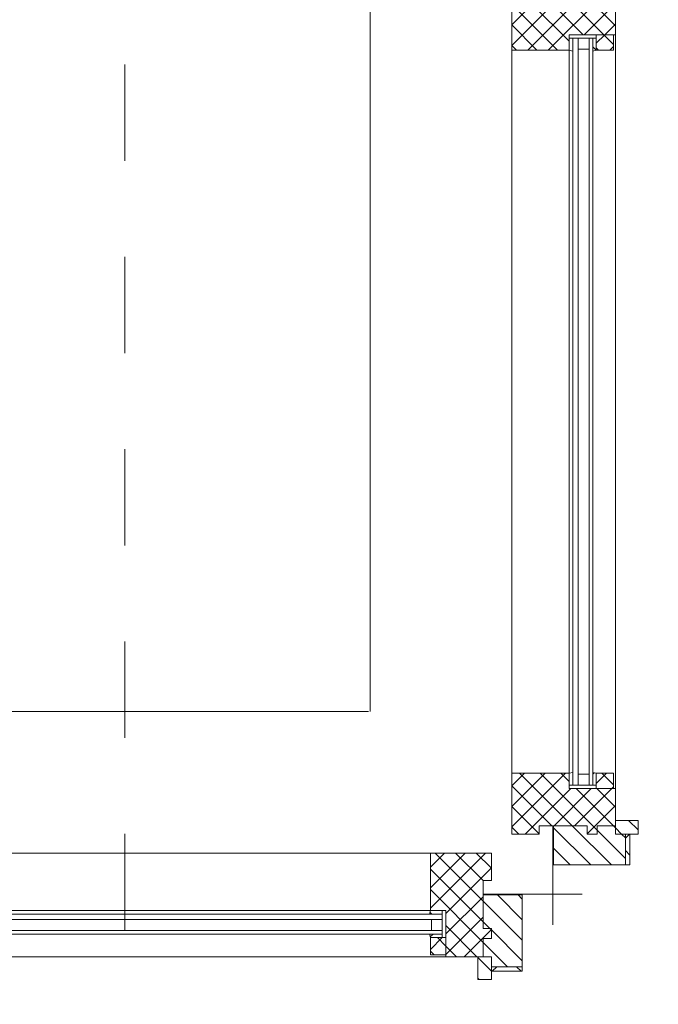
# Model space of a CAD drawing. Header units: millimetres. Extents: x -117530 to 51532, y -61772 to 24900.
# Tile 44 of 175: x -49609 to -48906, y -19462 to -18379. Entities that reach past the tile are written whole.
import ezdxf

# ---------------------------------------------------------------- set-up
doc = ezdxf.new("R2010")
doc.units = ezdxf.units.MM
doc.header["$LTSCALE"] = 254
doc.linetypes.add('Dash Style-6', pattern=[0.833282, 0.416718, -0.416565])
for name, color, linetype, lineweight in [('0.01 None', 7, 'Continuous', 0), ('HATCH_REACTORS', 7, 'Continuous', 0), ('LAYER21', 7, 'Continuous', 0), ('LAYER30', 7, 'Continuous', 0), ('LAYER31', 7, 'Continuous', 0)]:
    doc.layers.add(name, color=color, linetype=linetype, lineweight=lineweight)
pattern_1 = [(135, (11.314, 11.314), (11.3137084, 11.3137086), [])]
pattern_2 = [(45.000001, (11.314, -11.314), (11.3137087, -11.3137083), [])]
pattern_3 = [(45, (17.678, -17.678), (17.67767, -17.677669), [])]
pattern_4 = [(135, (17.678, 17.678), (17.6776694, 17.6776696), [])]

# ---------------------------------------------------------------- blocks, each defined once
blk = doc.blocks.new('Group-38-1')
at = {"layer": 'HATCH_REACTORS', "linetype": 'Continuous', "lineweight": 0}
h = blk.add_hatch(dxfattribs=at)
h.set_pattern_fill('ARKEY_normaala_26', style=0, pattern_type=2)
h.set_pattern_definition(pattern_2)
h.paths.add_polyline_path([(-100699.3, -9740.4), (-100636.3, -9740.4), (-100636.3, -9723.4), (-100585.3, -9723.4), (-100585.3, -9673.4), (-100648.3, -9673.4), (-100648.3, -9690.4), (-100699.3, -9690.4)])
at = {"layer": 'LAYER31', "linetype": 'Continuous', "lineweight": 0}
h = blk.add_hatch(dxfattribs=at)
h.set_pattern_fill('ARKEY_normaala_23', style=0, pattern_type=2)
h.set_pattern_definition(pattern_1)
h.paths.add_polyline_path([(-100699.3, -9740.4), (-100636.3, -9740.4), (-100636.3, -9723.4), (-100585.3, -9723.4), (-100585.3, -9673.4), (-100648.3, -9673.4), (-100648.3, -9690.4), (-100699.3, -9690.4)])
at = {"layer": 'HATCH_REACTORS', "color": 17, "lineweight": 0, "flags": 128}
blk.add_lwpolyline([(-100699.3, -9740.4), (-100636.3, -9740.4), (-100636.3, -9723.4), (-100585.3, -9723.4), (-100585.3, -9673.4), (-100648.3, -9673.4), (-100648.3, -9690.4), (-100699.3, -9690.4)], close=True, dxfattribs=at)
at = {"layer": 'LAYER31', "color": 17, "linetype": 'Continuous', "lineweight": 0, "flags": 128}
blk.add_lwpolyline([(-100699.3, -9740.4), (-100636.3, -9740.4), (-100636.3, -9723.4), (-100585.3, -9723.4), (-100585.3, -9673.4), (-100648.3, -9673.4), (-100648.3, -9690.4), (-100699.3, -9690.4)], close=True, dxfattribs=at)
blk = doc.blocks.new('Group-39-1')
at = {"layer": 'HATCH_REACTORS', "linetype": 'Continuous', "lineweight": 0}
h = blk.add_hatch(dxfattribs=at)
h.set_pattern_fill('ARKEY_normaala_26', style=0, pattern_type=2)
h.set_pattern_definition(pattern_2)
h.paths.add_polyline_path([(-100699.3, -10602.9), (-100669.3, -10602.9), (-100669.3, -10593.9), (-100616.3, -10593.9), (-100616.3, -10602.9), (-100605.3, -10602.9), (-100605.3, -10593.9), (-100585.3, -10593.9), (-100585.3, -10552.9), (-100636.3, -10552.9), (-100636.3, -10535.9), (-100699.3, -10535.9)])
at = {"layer": 'LAYER31', "linetype": 'Continuous', "lineweight": 0}
h = blk.add_hatch(dxfattribs=at)
h.set_pattern_fill('ARKEY_normaala_23', style=0, pattern_type=2)
h.set_pattern_definition(pattern_1)
h.paths.add_polyline_path([(-100699.3, -10602.9), (-100669.3, -10602.9), (-100669.3, -10593.9), (-100616.3, -10593.9), (-100616.3, -10602.9), (-100605.3, -10602.9), (-100605.3, -10593.9), (-100585.3, -10593.9), (-100585.3, -10552.9), (-100636.3, -10552.9), (-100636.3, -10535.9), (-100699.3, -10535.9)])
at = {"layer": 'HATCH_REACTORS', "color": 17, "lineweight": 0, "flags": 128}
blk.add_lwpolyline([(-100699.3, -10602.9), (-100669.3, -10602.9), (-100669.3, -10593.9), (-100616.3, -10593.9), (-100616.3, -10602.9), (-100605.3, -10602.9), (-100605.3, -10593.9), (-100585.3, -10593.9), (-100585.3, -10552.9), (-100636.3, -10552.9), (-100636.3, -10535.9), (-100699.3, -10535.9)], close=True, dxfattribs=at)
at = {"layer": 'LAYER31', "color": 17, "linetype": 'Continuous', "lineweight": 0, "flags": 128}
blk.add_lwpolyline([(-100699.3, -10602.9), (-100669.3, -10602.9), (-100669.3, -10593.9), (-100616.3, -10593.9), (-100616.3, -10602.9), (-100605.3, -10602.9), (-100605.3, -10593.9), (-100585.3, -10593.9), (-100585.3, -10552.9), (-100636.3, -10552.9), (-100636.3, -10535.9), (-100699.3, -10535.9)], close=True, dxfattribs=at)
blk = doc.blocks.new('Group-42-1')
at = {"layer": 'HATCH_REACTORS', "linetype": 'Continuous', "lineweight": 0}
h = blk.add_hatch(dxfattribs=at)
h.set_pattern_fill('ARKEY_normaala_7', style=0, pattern_type=2)
h.set_pattern_definition(pattern_3)
h.paths.add_polyline_path([(-100574.3, -10602.9), (-100569.3, -10602.9), (-100569.3, -10636.9), (-100574.3, -10636.9), (-100574.3, -10602.9)])
h = blk.add_hatch(dxfattribs=at)
h.set_pattern_fill('ARKEY_normaala_8', style=0, pattern_type=2)
h.set_pattern_definition(pattern_4)
h.paths.add_polyline_path([(-100574.3, -10602.9), (-100569.3, -10602.9), (-100569.3, -10636.9), (-100574.3, -10636.9), (-100574.3, -10602.9)])
at = {"layer": 'LAYER31', "linetype": 'Continuous', "lineweight": 0}
h = blk.add_hatch(dxfattribs=at)
h.set_pattern_fill('ARKEY_normaala_23', style=0, pattern_type=2)
h.set_pattern_definition(pattern_1)
h.paths.add_polyline_path([(-100574.3, -10636.9), (-100574.3, -10602.9), (-100585.3, -10602.9), (-100585.3, -10593.9), (-100605.3, -10593.9), (-100605.3, -10602.9), (-100616.3, -10602.9), (-100616.3, -10593.9), (-100653.3, -10593.9), (-100653.3, -10636.9), (-100574.3, -10636.9)])
at = {"layer": 'HATCH_REACTORS', "color": 17, "lineweight": 0, "flags": 128}
blk.add_lwpolyline([(-100574.3, -10602.9), (-100569.3, -10602.9), (-100569.3, -10636.9), (-100574.3, -10636.9), (-100574.3, -10602.9)], close=True, dxfattribs=at)
blk.add_lwpolyline([(-100574.3, -10602.9), (-100569.3, -10602.9), (-100569.3, -10636.9), (-100574.3, -10636.9), (-100574.3, -10602.9)], close=True, dxfattribs=at)
at = {"layer": 'LAYER31', "color": 17, "linetype": 'Continuous', "lineweight": 0}
blk.add_line((-100654.3, -10593.9, -28800), (-100654.3, -10702.9, -28800), dxfattribs=at)
at = {"layer": 'LAYER31', "color": 17, "linetype": 'Continuous', "lineweight": 0, "flags": 128}
blk.add_lwpolyline([(-100574.3, -10636.9), (-100574.3, -10602.9), (-100585.3, -10602.9), (-100585.3, -10593.9), (-100605.3, -10593.9), (-100605.3, -10602.9), (-100616.3, -10602.9), (-100616.3, -10593.9), (-100653.3, -10593.9), (-100653.3, -10636.9), (-100574.3, -10636.9)], close=True, dxfattribs=at)
blk.add_lwpolyline([(-100574.3, -10602.9), (-100569.3, -10602.9), (-100569.3, -10636.9), (-100574.3, -10636.9), (-100574.3, -10602.9)], dxfattribs=at)
blk = doc.blocks.new('Group-43-1')
at = {"layer": 'LAYER31', "linetype": 'Continuous', "lineweight": 0}
h = blk.add_hatch(dxfattribs=at)
h.set_pattern_fill('ARKEY_normaala_23', style=0, pattern_type=2)
h.set_pattern_definition(pattern_1)
h.paths.add_polyline_path([(-100585.3, -10602.9), (-100585.3, -10587.9), (-100560.3, -10587.9), (-100560.3, -10602.9), (-100585.3, -10602.9)])
at = {"layer": 'LAYER31', "color": 17, "linetype": 'Continuous', "lineweight": 0, "flags": 128}
blk.add_lwpolyline([(-100585.3, -10602.9), (-100585.3, -10587.9), (-100560.3, -10587.9), (-100560.3, -10602.9), (-100585.3, -10602.9)], close=True, dxfattribs=at)
at = {"layer": 'LAYER31', "color": 17}
blk.add_blockref('Group-42-1', (0, 0), dxfattribs=at)
blk = doc.blocks.new('Group-44-1')
at = {"layer": 'HATCH_REACTORS', "linetype": 'Continuous', "lineweight": 0}
h = blk.add_hatch(dxfattribs=at)
h.set_pattern_fill('ARKEY_normaala_7', style=0, pattern_type=2)
h.set_pattern_definition(pattern_3)
h.paths.add_polyline_path([(-100632.3, -9727.4), (-100632.3, -9741.4), (-100636.3, -9740.4), (-100636.3, -9727.4), (-100632.3, -9727.4)])
h = blk.add_hatch(dxfattribs=at)
h.set_pattern_fill('ARKEY_normaala_8', style=0, pattern_type=2)
h.set_pattern_definition(pattern_4)
h.paths.add_polyline_path([(-100632.3, -9727.4), (-100632.3, -9741.4), (-100636.3, -9740.4), (-100636.3, -9727.4), (-100632.3, -9727.4)])
h = blk.add_hatch(dxfattribs=at)
h.set_pattern_fill('ARKEY_normaala_7', style=0, pattern_type=2)
h.set_pattern_definition(pattern_3)
h.paths.add_polyline_path([(-100606.3, -9740.4), (-100610.3, -9741.4), (-100610.3, -9727.4), (-100606.3, -9727.4), (-100606.3, -9740.4)])
h = blk.add_hatch(dxfattribs=at)
h.set_pattern_fill('ARKEY_normaala_8', style=0, pattern_type=2)
h.set_pattern_definition(pattern_4)
h.paths.add_polyline_path([(-100606.3, -9740.4), (-100610.3, -9741.4), (-100610.3, -9727.4), (-100606.3, -9727.4), (-100606.3, -9740.4)])
h = blk.add_hatch(dxfattribs=at)
h.set_pattern_fill('ARKEY_normaala_26', style=0, pattern_type=2)
h.set_pattern_definition(pattern_2)
h.paths.add_polyline_path([(-100587.3, -9723.4), (-100606.3, -9723.4), (-100606.3, -9740.4), (-100587.3, -9740.4)])
h = blk.add_hatch(dxfattribs=at)
h.set_pattern_fill('ARKEY_normaala_7', style=0, pattern_type=2)
h.set_pattern_definition(pattern_3)
h.paths.add_polyline_path([(-100632.3, -10549), (-100632.3, -10535.1), (-100636.3, -10536.1), (-100636.3, -10549), (-100632.3, -10549)])
h = blk.add_hatch(dxfattribs=at)
h.set_pattern_fill('ARKEY_normaala_8', style=0, pattern_type=2)
h.set_pattern_definition(pattern_4)
h.paths.add_polyline_path([(-100632.3, -10549), (-100632.3, -10535.1), (-100636.3, -10536.1), (-100636.3, -10549), (-100632.3, -10549)])
h = blk.add_hatch(dxfattribs=at)
h.set_pattern_fill('ARKEY_normaala_7', style=0, pattern_type=2)
h.set_pattern_definition(pattern_3)
h.paths.add_polyline_path([(-100606.3, -10536.1), (-100610.3, -10535.1), (-100610.3, -10549), (-100606.3, -10549), (-100606.3, -10536.1)])
h = blk.add_hatch(dxfattribs=at)
h.set_pattern_fill('ARKEY_normaala_8', style=0, pattern_type=2)
h.set_pattern_definition(pattern_4)
h.paths.add_polyline_path([(-100606.3, -10536.1), (-100610.3, -10535.1), (-100610.3, -10549), (-100606.3, -10549), (-100606.3, -10536.1)])
h = blk.add_hatch(dxfattribs=at)
h.set_pattern_fill('ARKEY_normaala_26', style=0, pattern_type=2)
h.set_pattern_definition(pattern_2)
h.paths.add_polyline_path([(-100587.3, -10552.9), (-100606.3, -10552.9), (-100606.3, -10536.1), (-100587.3, -10535.9)])
at = {"layer": 'LAYER31', "linetype": 'Continuous', "lineweight": 0}
h = blk.add_hatch(dxfattribs=at)
h.set_pattern_fill('ARKEY_normaala_23', style=0, pattern_type=2)
h.set_pattern_definition(pattern_1)
h.paths.add_polyline_path([(-100587.3, -9723.4), (-100606.3, -9723.4), (-100606.3, -9740.4), (-100587.3, -9740.4)])
h = blk.add_hatch(dxfattribs=at)
h.set_pattern_fill('ARKEY_normaala_23', style=0, pattern_type=2)
h.set_pattern_definition(pattern_1)
h.paths.add_polyline_path([(-100587.3, -10552.9), (-100606.3, -10552.9), (-100606.3, -10536.1), (-100587.3, -10535.9)])
at = {"layer": 'HATCH_REACTORS', "color": 17, "lineweight": 0, "flags": 128}
for points in [[(-100632.3, -9727.4), (-100632.3, -9741.4), (-100636.3, -9740.4), (-100636.3, -9727.4), (-100632.3, -9727.4)], [(-100632.3, -9727.4), (-100632.3, -9741.4), (-100636.3, -9740.4), (-100636.3, -9727.4), (-100632.3, -9727.4)], [(-100632.3, -9727.4), (-100632.3, -10549), (-100626.3, -10549), (-100626.3, -9727.4)], [(-100610.3, -9727.4), (-100610.3, -10549), (-100614.3, -10549), (-100614.3, -9727.4)], [(-100606.3, -9740.4), (-100610.3, -9741.4), (-100610.3, -9727.4), (-100606.3, -9727.4), (-100606.3, -9740.4)], [(-100606.3, -9740.4), (-100610.3, -9741.4), (-100610.3, -9727.4), (-100606.3, -9727.4), (-100606.3, -9740.4)], [(-100587.3, -9723.4), (-100606.3, -9723.4), (-100606.3, -9740.4), (-100587.3, -9740.4)], [(-100632.3, -10549), (-100632.3, -10535.1), (-100636.3, -10536.1), (-100636.3, -10549), (-100632.3, -10549)], [(-100632.3, -10549), (-100632.3, -10535.1), (-100636.3, -10536.1), (-100636.3, -10549), (-100632.3, -10549)], [(-100606.3, -10536.1), (-100610.3, -10535.1), (-100610.3, -10549), (-100606.3, -10549), (-100606.3, -10536.1)], [(-100606.3, -10536.1), (-100610.3, -10535.1), (-100610.3, -10549), (-100606.3, -10549), (-100606.3, -10536.1)], [(-100587.3, -10552.9), (-100606.3, -10552.9), (-100606.3, -10536.1), (-100587.3, -10535.9)]]:
    blk.add_lwpolyline(points, close=True, dxfattribs=at)
at = {"layer": 'LAYER21', "color": 17, "linetype": 'Continuous', "lineweight": 0}
blk.add_line((-100855.3, -6962.9, -28800), (-100855.3, -10467.9, -28800), dxfattribs=at)
at = {"layer": 'LAYER31', "color": 17, "linetype": 'Continuous', "lineweight": 0}
for p, q in [((-100632.3, -9727.4, -28800), (-100632.3, -10549, -28800)), ((-100632.3, -9727.4, -28800), (-100626.3, -9727.4, -28800)), ((-100626.3, -9727.4, -28800), (-100626.3, -10549, -28800)), ((-100614.3, -9727.4, -28800), (-100614.3, -10549, -28800)), ((-100614.3, -9727.4, -28800), (-100610.3, -9727.4, -28800)), ((-100610.3, -9727.4, -28800), (-100610.3, -10549, -28800)), ((-100585.3, -9723.4, -28800), (-100585.3, -10552.9, -28800)), ((-100699.3, -9740.4, -28800), (-100699.3, -10535.9, -28800)), ((-100636.3, -9740.4, -28800), (-100636.3, -10549, -28800)), ((-100632.3, -10549, -28800), (-100626.3, -10549, -28800)), ((-100614.3, -10549, -28800), (-100610.3, -10549, -28800))]:
    blk.add_line(p, q, dxfattribs=at)
at = {"layer": 'LAYER31', "color": 17, "linetype": 'Continuous', "lineweight": 0, "flags": 128}
for points in [[(-100632.3, -9727.4), (-100632.3, -9741.4), (-100636.3, -9740.4), (-100636.3, -9727.4), (-100632.3, -9727.4)], [(-100626.3, -9727.4), (-100614.3, -9727.4), (-100614.3, -9739.4), (-100626.3, -9739.4), (-100626.3, -9727.4)], [(-100606.3, -9740.4), (-100610.3, -9741.4), (-100610.3, -9727.4), (-100606.3, -9727.4), (-100606.3, -9740.4)], [(-100632.3, -10549), (-100632.3, -10535.1), (-100636.3, -10536.1), (-100636.3, -10549), (-100632.3, -10549)], [(-100626.3, -10549), (-100614.3, -10549), (-100614.3, -10537), (-100626.3, -10537), (-100626.3, -10549)], [(-100606.3, -10536.1), (-100610.3, -10535.1), (-100610.3, -10549), (-100606.3, -10549), (-100606.3, -10536.1)]]:
    blk.add_lwpolyline(points, dxfattribs=at)
for points in [[(-100587.3, -9723.4), (-100606.3, -9723.4), (-100606.3, -9740.4), (-100587.3, -9740.4)], [(-100587.3, -10552.9), (-100606.3, -10552.9), (-100606.3, -10536.1), (-100587.3, -10535.9)]]:
    blk.add_lwpolyline(points, close=True, dxfattribs=at)
at = {"layer": 'LAYER31', "color": 17}
for name in ['Group-38-1', 'Group-39-1', 'Group-43-1']:
    blk.add_blockref(name, (0, 0), dxfattribs=at)
blk = doc.blocks.new('Group-49-1')
at = {"layer": 'HATCH_REACTORS', "linetype": 'Continuous', "lineweight": 0}
h = blk.add_hatch(dxfattribs=at)
h.set_pattern_fill('ARKEY_normaala_26', style=0, pattern_type=2)
h.set_pattern_definition(pattern_2)
h.paths.add_polyline_path([(-100721.8, -10623.9), (-100721.8, -10653.9), (-100730.8, -10653.9), (-100730.8, -10706.9), (-100721.8, -10706.9), (-100721.8, -10717.9), (-100730.8, -10717.9), (-100730.8, -10737.9), (-100771.8, -10737.9), (-100771.8, -10686.9), (-100788.8, -10686.9), (-100788.8, -10623.9)])
at = {"layer": 'LAYER31', "linetype": 'Continuous', "lineweight": 0}
h = blk.add_hatch(dxfattribs=at)
h.set_pattern_fill('ARKEY_normaala_23', style=0, pattern_type=2)
h.set_pattern_definition(pattern_1)
h.paths.add_polyline_path([(-100721.8, -10623.9), (-100721.8, -10653.9), (-100730.8, -10653.9), (-100730.8, -10706.9), (-100721.8, -10706.9), (-100721.8, -10717.9), (-100730.8, -10717.9), (-100730.8, -10737.9), (-100771.8, -10737.9), (-100771.8, -10686.9), (-100788.8, -10686.9), (-100788.8, -10623.9)])
at = {"layer": 'HATCH_REACTORS', "color": 17, "lineweight": 0, "flags": 128}
blk.add_lwpolyline([(-100721.8, -10623.9), (-100721.8, -10653.9), (-100730.8, -10653.9), (-100730.8, -10706.9), (-100721.8, -10706.9), (-100721.8, -10717.9), (-100730.8, -10717.9), (-100730.8, -10737.9), (-100771.8, -10737.9), (-100771.8, -10686.9), (-100788.8, -10686.9), (-100788.8, -10623.9)], close=True, dxfattribs=at)
at = {"layer": 'LAYER31', "color": 17, "linetype": 'Continuous', "lineweight": 0, "flags": 128}
blk.add_lwpolyline([(-100721.8, -10623.9), (-100721.8, -10653.9), (-100730.8, -10653.9), (-100730.8, -10706.9), (-100721.8, -10706.9), (-100721.8, -10717.9), (-100730.8, -10717.9), (-100730.8, -10737.9), (-100771.8, -10737.9), (-100771.8, -10686.9), (-100788.8, -10686.9), (-100788.8, -10623.9)], close=True, dxfattribs=at)
blk = doc.blocks.new('Group-53-1')
at = {"layer": 'HATCH_REACTORS', "linetype": 'Continuous', "lineweight": 0}
h = blk.add_hatch(dxfattribs=at)
h.set_pattern_fill('ARKEY_normaala_7', style=0, pattern_type=2)
h.set_pattern_definition(pattern_3)
h.paths.add_polyline_path([(-100721.8, -10748.9), (-100721.8, -10753.9), (-100687.8, -10753.9), (-100687.8, -10748.9), (-100721.8, -10748.9)])
h = blk.add_hatch(dxfattribs=at)
h.set_pattern_fill('ARKEY_normaala_8', style=0, pattern_type=2)
h.set_pattern_definition(pattern_4)
h.paths.add_polyline_path([(-100721.8, -10748.9), (-100721.8, -10753.9), (-100687.8, -10753.9), (-100687.8, -10748.9), (-100721.8, -10748.9)])
at = {"layer": 'LAYER31', "linetype": 'Continuous', "lineweight": 0}
h = blk.add_hatch(dxfattribs=at)
h.set_pattern_fill('ARKEY_normaala_23', style=0, pattern_type=2)
h.set_pattern_definition(pattern_1)
h.paths.add_polyline_path([(-100687.8, -10748.9), (-100721.8, -10748.9), (-100721.8, -10737.9), (-100730.8, -10737.9), (-100730.8, -10717.9), (-100721.8, -10717.9), (-100721.8, -10706.9), (-100730.8, -10706.9), (-100730.8, -10669.9), (-100687.8, -10669.9), (-100687.8, -10748.9)])
at = {"layer": 'HATCH_REACTORS', "color": 17, "lineweight": 0, "flags": 128}
blk.add_lwpolyline([(-100721.8, -10748.9), (-100721.8, -10753.9), (-100687.8, -10753.9), (-100687.8, -10748.9), (-100721.8, -10748.9)], close=True, dxfattribs=at)
blk.add_lwpolyline([(-100721.8, -10748.9), (-100721.8, -10753.9), (-100687.8, -10753.9), (-100687.8, -10748.9), (-100721.8, -10748.9)], close=True, dxfattribs=at)
at = {"layer": 'LAYER31', "color": 17, "linetype": 'Continuous', "lineweight": 0}
blk.add_line((-100730.8, -10668.9, -28800), (-100621.8, -10668.9, -28800), dxfattribs=at)
at = {"layer": 'LAYER31', "color": 17, "linetype": 'Continuous', "lineweight": 0, "flags": 128}
blk.add_lwpolyline([(-100687.8, -10748.9), (-100721.8, -10748.9), (-100721.8, -10737.9), (-100730.8, -10737.9), (-100730.8, -10717.9), (-100721.8, -10717.9), (-100721.8, -10706.9), (-100730.8, -10706.9), (-100730.8, -10669.9), (-100687.8, -10669.9), (-100687.8, -10748.9)], close=True, dxfattribs=at)
blk.add_lwpolyline([(-100721.8, -10748.9), (-100721.8, -10753.9), (-100687.8, -10753.9), (-100687.8, -10748.9), (-100721.8, -10748.9)], dxfattribs=at)
blk = doc.blocks.new('Group-54-1')
at = {"layer": 'LAYER31', "linetype": 'Continuous', "lineweight": 0}
h = blk.add_hatch(dxfattribs=at)
h.set_pattern_fill('ARKEY_normaala_23', style=0, pattern_type=2)
h.set_pattern_definition(pattern_1)
h.paths.add_polyline_path([(-100721.8, -10737.9), (-100736.8, -10737.9), (-100736.8, -10762.9), (-100721.8, -10762.9), (-100721.8, -10737.9)])
at = {"layer": 'LAYER31', "color": 17, "linetype": 'Continuous', "lineweight": 0, "flags": 128}
blk.add_lwpolyline([(-100721.8, -10737.9), (-100736.8, -10737.9), (-100736.8, -10762.9), (-100721.8, -10762.9), (-100721.8, -10737.9)], close=True, dxfattribs=at)
at = {"layer": 'LAYER31', "color": 17}
blk.add_blockref('Group-53-1', (0, 0), dxfattribs=at)
blk = doc.blocks.new('Group-57-1')
at = {"layer": 'HATCH_REACTORS', "linetype": 'Continuous', "lineweight": 0}
h = blk.add_hatch(dxfattribs=at)
h.set_pattern_fill('ARKEY_normaala_7', style=0, pattern_type=2)
h.set_pattern_definition(pattern_3)
h.paths.add_polyline_path([(-100775.8, -10690.9), (-100789.8, -10690.9), (-100788.8, -10686.9), (-100775.8, -10686.9), (-100775.8, -10690.9)])
h = blk.add_hatch(dxfattribs=at)
h.set_pattern_fill('ARKEY_normaala_8', style=0, pattern_type=2)
h.set_pattern_definition(pattern_4)
h.paths.add_polyline_path([(-100775.8, -10690.9), (-100789.8, -10690.9), (-100788.8, -10686.9), (-100775.8, -10686.9), (-100775.8, -10690.9)])
h = blk.add_hatch(dxfattribs=at)
h.set_pattern_fill('ARKEY_normaala_7', style=0, pattern_type=2)
h.set_pattern_definition(pattern_3)
h.paths.add_polyline_path([(-100788.8, -10716.9), (-100789.8, -10712.9), (-100775.8, -10712.9), (-100775.8, -10716.9), (-100788.8, -10716.9)])
h = blk.add_hatch(dxfattribs=at)
h.set_pattern_fill('ARKEY_normaala_8', style=0, pattern_type=2)
h.set_pattern_definition(pattern_4)
h.paths.add_polyline_path([(-100788.8, -10716.9), (-100789.8, -10712.9), (-100775.8, -10712.9), (-100775.8, -10716.9), (-100788.8, -10716.9)])
h = blk.add_hatch(dxfattribs=at)
h.set_pattern_fill('ARKEY_normaala_26', style=0, pattern_type=2)
h.set_pattern_definition(pattern_2)
h.paths.add_polyline_path([(-100771.8, -10735.9), (-100771.8, -10716.9), (-100788.8, -10716.9), (-100788.8, -10735.9)])
at = {"layer": 'LAYER31', "linetype": 'Continuous', "lineweight": 0}
h = blk.add_hatch(dxfattribs=at)
h.set_pattern_fill('ARKEY_normaala_23', style=0, pattern_type=2)
h.set_pattern_definition(pattern_1)
h.paths.add_polyline_path([(-100771.8, -10735.9), (-100771.8, -10716.9), (-100788.8, -10716.9), (-100788.8, -10735.9)])
at = {"layer": 'HATCH_REACTORS', "color": 17, "lineweight": 0, "flags": 128}
for points in [[(-100775.8, -10690.9), (-101712.3, -10690.9), (-101712.3, -10696.9), (-100775.8, -10696.9)], [(-100775.8, -10690.9), (-100789.8, -10690.9), (-100788.8, -10686.9), (-100775.8, -10686.9), (-100775.8, -10690.9)], [(-100775.8, -10690.9), (-100789.8, -10690.9), (-100788.8, -10686.9), (-100775.8, -10686.9), (-100775.8, -10690.9)], [(-100775.8, -10712.9), (-101712.3, -10712.9), (-101712.3, -10708.9), (-100775.8, -10708.9)], [(-100788.8, -10716.9), (-100789.8, -10712.9), (-100775.8, -10712.9), (-100775.8, -10716.9), (-100788.8, -10716.9)], [(-100788.8, -10716.9), (-100789.8, -10712.9), (-100775.8, -10712.9), (-100775.8, -10716.9), (-100788.8, -10716.9)], [(-100771.8, -10735.9), (-100771.8, -10716.9), (-100788.8, -10716.9), (-100788.8, -10735.9)]]:
    blk.add_lwpolyline(points, close=True, dxfattribs=at)
at = {"layer": 'LAYER21', "color": 17, "linetype": 'Continuous', "lineweight": 0}
blk.add_line((-100856.8, -10467.9, -28800), (-103716.8, -10467.9, -28800), dxfattribs=at)
at = {"layer": 'LAYER31', "color": 17, "linetype": 'Continuous', "lineweight": 0}
for p, q in [((-100788.8, -10623.9, -28800), (-101699.3, -10623.9, -28800)), ((-100788.8, -10686.9, -28800), (-101712.3, -10686.9, -28800)), ((-100775.8, -10690.9, -28800), (-101712.3, -10690.9, -28800)), ((-100775.8, -10690.9, -28800), (-100775.8, -10696.9, -28800)), ((-100775.8, -10696.9, -28800), (-101712.3, -10696.9, -28800)), ((-100775.8, -10708.9, -28800), (-101712.3, -10708.9, -28800)), ((-100775.8, -10712.9, -28800), (-101712.3, -10712.9, -28800)), ((-100775.8, -10708.9, -28800), (-100775.8, -10712.9, -28800)), ((-100771.8, -10737.9, -28800), (-101716.3, -10737.9, -28800))]:
    blk.add_line(p, q, dxfattribs=at)
at = {"layer": 'LAYER31', "color": 17, "linetype": 'Continuous', "lineweight": 0, "flags": 128}
for points in [[(-100775.8, -10690.9), (-100789.8, -10690.9), (-100788.8, -10686.9), (-100775.8, -10686.9), (-100775.8, -10690.9)], [(-100775.8, -10696.9), (-100775.8, -10708.9), (-100787.8, -10708.9), (-100787.8, -10696.9), (-100775.8, -10696.9)], [(-100788.8, -10716.9), (-100789.8, -10712.9), (-100775.8, -10712.9), (-100775.8, -10716.9), (-100788.8, -10716.9)]]:
    blk.add_lwpolyline(points, dxfattribs=at)
blk.add_lwpolyline([(-100771.8, -10735.9), (-100771.8, -10716.9), (-100788.8, -10716.9), (-100788.8, -10735.9)], close=True, dxfattribs=at)
at = {"layer": 'LAYER31', "color": 17}
for name in ['Group-49-1', 'Group-54-1']:
    blk.add_blockref(name, (0, 0), dxfattribs=at)

msp = doc.modelspace()

# ---------------------------------------------------------------- linework, layer by layer
at = {"layer": '0.01 None', "color": 3, "linetype": 'Dash Style-6', "lineweight": 0}
msp.add_open_spline([(-39329.7, -16560.8, -28800), (-38785, -16560.8, -28800), (-37841.6, -17105.5, -28800), (-37296.9, -18048.8, -28800), (-37296.9, -18593.5, -28800), (-37296.9, -26724.5, -28800), (-37296.9, -27269.1, -28800), (-37841.6, -28212.5, -28800), (-38785, -28757.2, -28800), (-39329.7, -28757.2, -28800), (-47460.6, -28757.2, -28800), (-48005.3, -28757.2, -28800), (-48948.7, -28212.5, -28800), (-49493.4, -27269.1, -28800), (-49493.4, -26724.5, -28800), (-49493.4, -18593.5, -28800), (-49493.4, -18048.8, -28800), (-48948.7, -17105.5, -28800), (-48005.3, -16560.8, -28800), (-47460.6, -16560.8, -28800), (-39329.7, -16560.8, -28800)], degree=2, dxfattribs=at)

# ---------------------------------------------------------------- block references
at = {"layer": 'LAYER30', "color": 17}
for name in ['Group-44-1', 'Group-57-1']:
    msp.add_blockref(name, (51631.8, -8672.1), dxfattribs=at)

doc.saveas('drawing.dxf')
